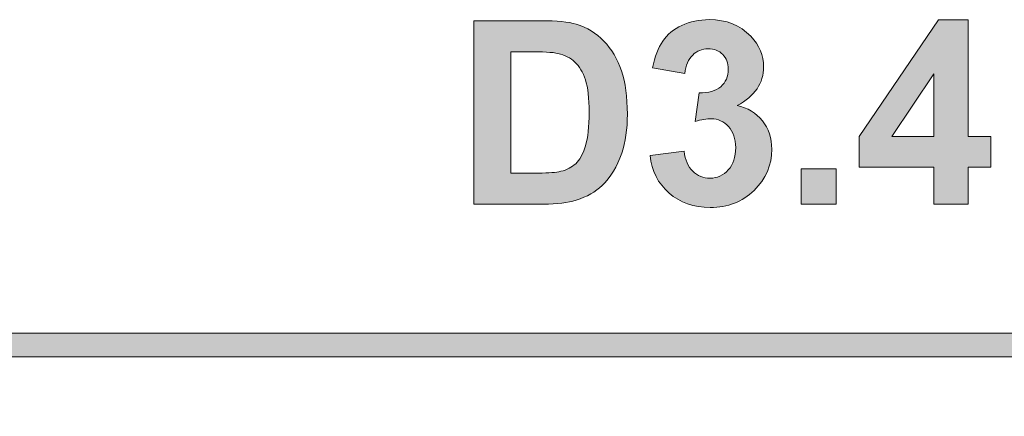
# Model space of a CAD drawing. Header units: millimetres. Extents: x 4 to 594, y -297 to -6.
# Tile 117 of 134: x 409 to 429, y -111 to -103. Entities that reach past the tile are written whole.
import ezdxf

# ---------------------------------------------------------------- set-up
doc = ezdxf.new("R2010")
doc.units = ezdxf.units.MM
doc.header["$MEASUREMENT"] = 0
doc.layers.add('Layer 1', color=7, linetype='Continuous', lineweight=0)

# ---------------------------------------------------------------- blocks, each defined once
blk = doc.blocks.new('Block_11')
at = {"layer": 'Layer 1', "true_color": 0x010101, "transparency": 33554687}
h = blk.add_hatch(color=18, dxfattribs=at)
edge = h.paths.add_edge_path()
edge.add_spline(control_points=[(419.101, -103.604), (419.101, -103.604), (419.101, -106.154), (419.101, -106.154), (419.101, -106.154), (419.679, -106.154), (419.679, -106.154), (419.895, -106.154), (420.051, -106.141), (420.147, -106.117), (420.274, -106.086), (420.378, -106.032), (420.46, -105.957), (420.544, -105.881), (420.611, -105.758), (420.663, -105.585), (420.716, -105.413), (420.742, -105.177), (420.742, -104.88), (420.742, -104.582), (420.716, -104.354), (420.663, -104.195), (420.611, -104.035), (420.537, -103.911), (420.443, -103.822), (420.349, -103.733), (420.23, -103.672), (420.085, -103.64), (419.977, -103.616), (419.764, -103.604), (419.449, -103.604), (419.449, -103.604), (419.101, -103.604), (419.101, -103.604)], knot_values=[0, 0, 0, 0, 1, 1, 1, 2, 2, 2, 3, 3, 3, 4, 4, 4, 5, 5, 5, 6, 6, 6, 7, 7, 7, 8, 8, 8, 9, 9, 9, 10, 10, 10, 11, 11, 11, 11], degree=3, periodic=0)
edge = h.paths.add_edge_path()
edge.add_spline(control_points=[(418.321, -102.953), (418.321, -102.953), (419.739, -102.953), (419.739, -102.953), (420.059, -102.953), (420.303, -102.977), (420.471, -103.026), (420.696, -103.093), (420.89, -103.211), (421.05, -103.381), (421.212, -103.551), (421.334, -103.759), (421.418, -104.005), (421.501, -104.251), (421.543, -104.555), (421.543, -104.916), (421.543, -105.233), (421.504, -105.506), (421.425, -105.735), (421.329, -106.016), (421.192, -106.243), (421.013, -106.416), (420.879, -106.548), (420.697, -106.65), (420.468, -106.723), (420.297, -106.778), (420.068, -106.805), (419.781, -106.805), (419.781, -106.805), (418.321, -106.805), (418.321, -106.805), (418.321, -106.805), (418.321, -102.953), (418.321, -102.953), (418.321, -102.953), (418.321, -102.953), (418.321, -102.953)], knot_values=[0, 0, 0, 0, 1, 1, 1, 2, 2, 2, 3, 3, 3, 4, 4, 4, 5, 5, 5, 6, 6, 6, 7, 7, 7, 8, 8, 8, 9, 9, 9, 10, 10, 10, 11, 11, 11, 12, 12, 12, 12], degree=3, periodic=0)
h = blk.add_hatch(color=18, dxfattribs=at)
edge = h.paths.add_edge_path()
edge.add_spline(control_points=[(422.018, -105.784), (422.018, -105.784), (422.733, -105.697), (422.733, -105.697), (422.756, -105.879), (422.817, -106.019), (422.916, -106.116), (423.016, -106.213), (423.136, -106.261), (423.277, -106.261), (423.428, -106.261), (423.556, -106.203), (423.66, -106.087), (423.763, -105.972), (423.815, -105.816), (423.815, -105.619), (423.815, -105.433), (423.765, -105.285), (423.666, -105.177), (423.566, -105.068), (423.445, -105.013), (423.302, -105.013), (423.208, -105.013), (423.096, -105.032), (422.965, -105.069), (422.965, -105.069), (423.046, -104.47), (423.046, -104.47), (423.245, -104.475), (423.397, -104.431), (423.502, -104.339), (423.607, -104.248), (423.659, -104.125), (423.659, -103.971), (423.659, -103.841), (423.62, -103.738), (423.543, -103.66), (423.466, -103.583), (423.364, -103.544), (423.236, -103.544), (423.109, -103.544), (423.001, -103.588), (422.913, -103.676), (422.823, -103.764), (422.769, -103.892), (422.75, -104.061), (422.75, -104.061), (422.072, -103.945), (422.072, -103.945), (422.119, -103.71), (422.19, -103.523), (422.286, -103.382), (422.381, -103.242), (422.515, -103.132), (422.685, -103.051), (422.855, -102.972), (423.047, -102.931), (423.259, -102.931), (423.621, -102.931), (423.912, -103.047), (424.13, -103.279), (424.311, -103.469), (424.401, -103.684), (424.401, -103.924), (424.401, -104.263), (424.217, -104.534), (423.846, -104.736), (424.067, -104.784), (424.243, -104.889), (424.375, -105.054), (424.507, -105.219), (424.573, -105.419), (424.573, -105.652), (424.573, -105.99), (424.45, -106.278), (424.203, -106.517), (423.956, -106.756), (423.65, -106.875), (423.282, -106.875), (422.934, -106.875), (422.645, -106.774), (422.417, -106.573), (422.187, -106.372), (422.055, -106.109), (422.018, -105.784)], knot_values=[0, 0, 0, 0, 1, 1, 1, 2, 2, 2, 3, 3, 3, 4, 4, 4, 5, 5, 5, 6, 6, 6, 7, 7, 7, 8, 8, 8, 9, 9, 9, 10, 10, 10, 11, 11, 11, 12, 12, 12, 13, 13, 13, 14, 14, 14, 15, 15, 15, 16, 16, 16, 17, 17, 17, 18, 18, 18, 19, 19, 19, 20, 20, 20, 21, 21, 21, 22, 22, 22, 23, 23, 23, 24, 24, 24, 25, 25, 25, 26, 26, 26, 27, 27, 27, 28, 28, 28, 28], degree=3, periodic=0)
h = blk.add_hatch(color=18, dxfattribs=at)
edge = h.paths.add_edge_path()
edge.add_spline(control_points=[(427.974, -105.385), (427.974, -105.385), (427.974, -104.069), (427.974, -104.069), (427.974, -104.069), (427.093, -105.385), (427.093, -105.385), (427.093, -105.385), (427.974, -105.385), (427.974, -105.385)], knot_values=[0, 0, 0, 0, 1, 1, 1, 2, 2, 2, 3, 3, 3, 3], degree=3, periodic=0)
edge = h.paths.add_edge_path()
edge.add_spline(control_points=[(427.974, -106.805), (427.974, -106.805), (427.974, -106.03), (427.974, -106.03), (427.974, -106.03), (426.403, -106.03), (426.403, -106.03), (426.403, -106.03), (426.403, -105.387), (426.403, -105.387), (426.403, -105.387), (428.069, -102.936), (428.069, -102.936), (428.069, -102.936), (428.689, -102.936), (428.689, -102.936), (428.689, -102.936), (428.689, -105.385), (428.689, -105.385), (428.689, -105.385), (429.168, -105.385), (429.168, -105.385), (429.168, -105.385), (429.168, -106.03), (429.168, -106.03), (429.168, -106.03), (428.689, -106.03), (428.689, -106.03), (428.689, -106.03), (428.689, -106.805), (428.689, -106.805), (428.689, -106.805), (427.974, -106.805), (427.974, -106.805), (427.974, -106.805), (427.974, -106.805), (427.974, -106.805)], knot_values=[0, 0, 0, 0, 1, 1, 1, 2, 2, 2, 3, 3, 3, 4, 4, 4, 5, 5, 5, 6, 6, 6, 7, 7, 7, 8, 8, 8, 9, 9, 9, 10, 10, 10, 11, 11, 11, 12, 12, 12, 12], degree=3, periodic=0)
blk.add_hatch(color=18, dxfattribs=at).paths.add_polyline_path([(425.188, -106.805), (425.188, -106.068), (425.925, -106.068), (425.925, -106.805)])
h = blk.add_hatch(color=18, dxfattribs=at)
edge = h.paths.add_edge_path()
edge.add_spline(control_points=[(361.021, -109.764), (361.021, -109.764), (364.521, -108.264), (364.521, -108.264), (364.521, -108.264), (364.475, -108.358), (364.475, -108.358), (364.475, -108.358), (364.433, -108.451), (364.433, -108.451), (364.433, -108.451), (364.393, -108.545), (364.393, -108.545), (364.393, -108.545), (364.357, -108.639), (364.357, -108.639), (364.357, -108.639), (364.323, -108.733), (364.323, -108.733), (364.323, -108.733), (364.292, -108.826), (364.292, -108.826), (364.292, -108.826), (364.264, -108.92), (364.264, -108.92), (364.264, -108.92), (364.24, -109.014), (364.24, -109.014), (364.24, -109.014), (364.218, -109.108), (364.218, -109.108), (364.218, -109.108), (364.198, -109.201), (364.198, -109.201), (364.198, -109.201), (364.182, -109.295), (364.182, -109.295), (364.182, -109.295), (364.169, -109.389), (364.169, -109.389), (364.169, -109.389), (364.159, -109.483), (364.159, -109.483), (364.159, -109.483), (364.152, -109.577), (364.152, -109.577), (364.152, -109.577), (364.147, -109.67), (364.147, -109.67), (364.147, -109.67), (364.146, -109.764), (364.146, -109.764), (364.146, -109.764), (364.147, -109.858), (364.147, -109.858), (364.147, -109.858), (364.152, -109.952), (364.152, -109.952), (364.152, -109.952), (364.159, -110.045), (364.159, -110.045), (364.159, -110.045), (364.169, -110.139), (364.169, -110.139), (364.169, -110.139), (364.182, -110.233), (364.182, -110.233), (364.182, -110.233), (364.198, -110.327), (364.198, -110.327), (364.198, -110.327), (364.218, -110.42), (364.218, -110.42), (364.218, -110.42), (364.24, -110.514), (364.24, -110.514), (364.24, -110.514), (364.264, -110.608), (364.264, -110.608), (364.264, -110.608), (364.292, -110.702), (364.292, -110.702), (364.292, -110.702), (364.323, -110.795), (364.323, -110.795), (364.323, -110.795), (364.357, -110.889), (364.357, -110.889), (364.357, -110.889), (364.393, -110.983), (364.393, -110.983), (364.393, -110.983), (364.433, -111.077), (364.433, -111.077), (364.433, -111.077), (364.475, -111.17), (364.475, -111.17), (364.475, -111.17), (364.521, -111.264), (364.521, -111.264), (364.521, -111.264), (364.521, -111.264), (364.521, -111.264), (364.521, -111.264), (361.021, -109.764), (361.021, -109.764)], knot_values=[0, 0, 0, 0, 1, 1, 1, 2, 2, 2, 3, 3, 3, 4, 4, 4, 5, 5, 5, 6, 6, 6, 7, 7, 7, 8, 8, 8, 9, 9, 9, 10, 10, 10, 11, 11, 11, 12, 12, 12, 13, 13, 13, 14, 14, 14, 15, 15, 15, 16, 16, 16, 17, 17, 17, 18, 18, 18, 19, 19, 19, 20, 20, 20, 21, 21, 21, 22, 22, 22, 23, 23, 23, 24, 24, 24, 25, 25, 25, 26, 26, 26, 27, 27, 27, 28, 28, 28, 29, 29, 29, 30, 30, 30, 31, 31, 31, 32, 32, 32, 33, 33, 33, 34, 34, 34, 35, 35, 35, 35], degree=3, periodic=0)
edge = h.paths.add_edge_path()
edge.add_spline(control_points=[(362.78, -109.514), (362.78, -109.514), (563.262, -109.514), (563.262, -109.514), (563.262, -109.514), (563.262, -110.014), (563.262, -110.014), (563.262, -110.014), (362.78, -110.014), (362.78, -110.014), (362.78, -110.014), (362.78, -109.514), (362.78, -109.514), (362.78, -109.514), (362.78, -109.514), (362.78, -109.514)], knot_values=[0, 0, 0, 0, 1, 1, 1, 2, 2, 2, 3, 3, 3, 4, 4, 4, 5, 5, 5, 5], degree=3, periodic=0)
edge = h.paths.add_edge_path()
edge.add_spline(control_points=[(565.021, -109.764), (565.021, -109.764), (561.521, -111.264), (561.521, -111.264), (561.521, -111.264), (561.521, -111.264), (561.521, -111.264), (561.521, -111.264), (561.566, -111.17), (561.566, -111.17), (561.566, -111.17), (561.609, -111.077), (561.609, -111.077), (561.609, -111.077), (561.648, -110.983), (561.648, -110.983), (561.648, -110.983), (561.685, -110.889), (561.685, -110.889), (561.685, -110.889), (561.719, -110.795), (561.719, -110.795), (561.719, -110.795), (561.749, -110.702), (561.749, -110.702), (561.749, -110.702), (561.777, -110.608), (561.777, -110.608), (561.777, -110.608), (561.802, -110.514), (561.802, -110.514), (561.802, -110.514), (561.824, -110.42), (561.824, -110.42), (561.824, -110.42), (561.843, -110.327), (561.843, -110.327), (561.843, -110.327), (561.859, -110.233), (561.859, -110.233), (561.859, -110.233), (561.872, -110.139), (561.872, -110.139), (561.872, -110.139), (561.883, -110.045), (561.883, -110.045), (561.883, -110.045), (561.89, -109.952), (561.89, -109.952), (561.89, -109.952), (561.894, -109.858), (561.894, -109.858), (561.894, -109.858), (561.896, -109.764), (561.896, -109.764), (561.896, -109.764), (561.894, -109.67), (561.894, -109.67), (561.894, -109.67), (561.89, -109.577), (561.89, -109.577), (561.89, -109.577), (561.883, -109.483), (561.883, -109.483), (561.883, -109.483), (561.872, -109.389), (561.872, -109.389), (561.872, -109.389), (561.859, -109.295), (561.859, -109.295), (561.859, -109.295), (561.843, -109.201), (561.843, -109.201), (561.843, -109.201), (561.824, -109.108), (561.824, -109.108), (561.824, -109.108), (561.802, -109.014), (561.802, -109.014), (561.802, -109.014), (561.777, -108.92), (561.777, -108.92), (561.777, -108.92), (561.749, -108.826), (561.749, -108.826), (561.749, -108.826), (561.719, -108.733), (561.719, -108.733), (561.719, -108.733), (561.685, -108.639), (561.685, -108.639), (561.685, -108.639), (561.648, -108.545), (561.648, -108.545), (561.648, -108.545), (561.609, -108.451), (561.609, -108.451), (561.609, -108.451), (561.566, -108.358), (561.566, -108.358), (561.566, -108.358), (561.521, -108.264), (561.521, -108.264), (561.521, -108.264), (565.021, -109.764), (565.021, -109.764), (565.021, -109.764), (565.021, -109.764), (565.021, -109.764)], knot_values=[0, 0, 0, 0, 1, 1, 1, 2, 2, 2, 3, 3, 3, 4, 4, 4, 5, 5, 5, 6, 6, 6, 7, 7, 7, 8, 8, 8, 9, 9, 9, 10, 10, 10, 11, 11, 11, 12, 12, 12, 13, 13, 13, 14, 14, 14, 15, 15, 15, 16, 16, 16, 17, 17, 17, 18, 18, 18, 19, 19, 19, 20, 20, 20, 21, 21, 21, 22, 22, 22, 23, 23, 23, 24, 24, 24, 25, 25, 25, 26, 26, 26, 27, 27, 27, 28, 28, 28, 29, 29, 29, 30, 30, 30, 31, 31, 31, 32, 32, 32, 33, 33, 33, 34, 34, 34, 35, 35, 35, 36, 36, 36, 36], degree=3, periodic=0)
at = {"layer": 'Layer 1'}
blk.add_lwpolyline([(425.188, -106.805), (425.188, -106.068), (425.925, -106.068), (425.925, -106.805)], close=True, dxfattribs=at)
for points, knots in [([(418.321, -102.953), (418.321, -102.953), (419.739, -102.953), (419.739, -102.953), (420.059, -102.953), (420.303, -102.977), (420.471, -103.026), (420.696, -103.093), (420.89, -103.211), (421.05, -103.381), (421.212, -103.551), (421.334, -103.759), (421.418, -104.005), (421.501, -104.251), (421.543, -104.555), (421.543, -104.916), (421.543, -105.233), (421.504, -105.506), (421.425, -105.735), (421.329, -106.016), (421.192, -106.243), (421.013, -106.416), (420.879, -106.548), (420.697, -106.65), (420.468, -106.723), (420.297, -106.778), (420.068, -106.805), (419.781, -106.805), (419.781, -106.805), (418.321, -106.805), (418.321, -106.805), (418.321, -106.805), (418.321, -102.953), (418.321, -102.953), (418.321, -102.953), (418.321, -102.953), (418.321, -102.953)], [0, 0, 0, 0, 1, 1, 1, 2, 2, 2, 3, 3, 3, 4, 4, 4, 5, 5, 5, 6, 6, 6, 7, 7, 7, 8, 8, 8, 9, 9, 9, 10, 10, 10, 11, 11, 11, 12, 12, 12, 12]), ([(422.018, -105.784), (422.018, -105.784), (422.733, -105.697), (422.733, -105.697), (422.756, -105.879), (422.817, -106.019), (422.916, -106.116), (423.016, -106.213), (423.136, -106.261), (423.277, -106.261), (423.428, -106.261), (423.556, -106.203), (423.66, -106.087), (423.763, -105.972), (423.815, -105.816), (423.815, -105.619), (423.815, -105.433), (423.765, -105.285), (423.666, -105.177), (423.566, -105.068), (423.445, -105.013), (423.302, -105.013), (423.208, -105.013), (423.096, -105.032), (422.965, -105.069), (422.965, -105.069), (423.046, -104.47), (423.046, -104.47), (423.245, -104.475), (423.397, -104.431), (423.502, -104.339), (423.607, -104.248), (423.659, -104.125), (423.659, -103.971), (423.659, -103.841), (423.62, -103.738), (423.543, -103.66), (423.466, -103.583), (423.364, -103.544), (423.236, -103.544), (423.109, -103.544), (423.001, -103.588), (422.913, -103.676), (422.823, -103.764), (422.769, -103.892), (422.75, -104.061), (422.75, -104.061), (422.072, -103.945), (422.072, -103.945), (422.119, -103.71), (422.19, -103.523), (422.286, -103.382), (422.381, -103.242), (422.515, -103.132), (422.685, -103.051), (422.855, -102.972), (423.047, -102.931), (423.259, -102.931), (423.621, -102.931), (423.912, -103.047), (424.13, -103.279), (424.311, -103.469), (424.401, -103.684), (424.401, -103.924), (424.401, -104.263), (424.217, -104.534), (423.846, -104.736), (424.067, -104.784), (424.243, -104.889), (424.375, -105.054), (424.507, -105.219), (424.573, -105.419), (424.573, -105.652), (424.573, -105.99), (424.45, -106.278), (424.203, -106.517), (423.956, -106.756), (423.65, -106.875), (423.282, -106.875), (422.934, -106.875), (422.645, -106.774), (422.417, -106.573), (422.187, -106.372), (422.055, -106.109), (422.018, -105.784)], [0, 0, 0, 0, 1, 1, 1, 2, 2, 2, 3, 3, 3, 4, 4, 4, 5, 5, 5, 6, 6, 6, 7, 7, 7, 8, 8, 8, 9, 9, 9, 10, 10, 10, 11, 11, 11, 12, 12, 12, 13, 13, 13, 14, 14, 14, 15, 15, 15, 16, 16, 16, 17, 17, 17, 18, 18, 18, 19, 19, 19, 20, 20, 20, 21, 21, 21, 22, 22, 22, 23, 23, 23, 24, 24, 24, 25, 25, 25, 26, 26, 26, 27, 27, 27, 28, 28, 28, 28]), ([(427.974, -106.805), (427.974, -106.805), (427.974, -106.03), (427.974, -106.03), (427.974, -106.03), (426.403, -106.03), (426.403, -106.03), (426.403, -106.03), (426.403, -105.387), (426.403, -105.387), (426.403, -105.387), (428.069, -102.936), (428.069, -102.936), (428.069, -102.936), (428.689, -102.936), (428.689, -102.936), (428.689, -102.936), (428.689, -105.385), (428.689, -105.385), (428.689, -105.385), (429.168, -105.385), (429.168, -105.385), (429.168, -105.385), (429.168, -106.03), (429.168, -106.03), (429.168, -106.03), (428.689, -106.03), (428.689, -106.03), (428.689, -106.03), (428.689, -106.805), (428.689, -106.805), (428.689, -106.805), (427.974, -106.805), (427.974, -106.805), (427.974, -106.805), (427.974, -106.805), (427.974, -106.805)], [0, 0, 0, 0, 1, 1, 1, 2, 2, 2, 3, 3, 3, 4, 4, 4, 5, 5, 5, 6, 6, 6, 7, 7, 7, 8, 8, 8, 9, 9, 9, 10, 10, 10, 11, 11, 11, 12, 12, 12, 12]), ([(419.101, -103.604), (419.101, -103.604), (419.101, -106.154), (419.101, -106.154), (419.101, -106.154), (419.679, -106.154), (419.679, -106.154), (419.895, -106.154), (420.051, -106.141), (420.147, -106.117), (420.274, -106.086), (420.378, -106.032), (420.46, -105.957), (420.544, -105.881), (420.611, -105.758), (420.663, -105.585), (420.716, -105.413), (420.742, -105.177), (420.742, -104.88), (420.742, -104.582), (420.716, -104.354), (420.663, -104.195), (420.611, -104.035), (420.537, -103.911), (420.443, -103.822), (420.349, -103.733), (420.23, -103.672), (420.085, -103.64), (419.977, -103.616), (419.764, -103.604), (419.449, -103.604), (419.449, -103.604), (419.101, -103.604), (419.101, -103.604)], [0, 0, 0, 0, 1, 1, 1, 2, 2, 2, 3, 3, 3, 4, 4, 4, 5, 5, 5, 6, 6, 6, 7, 7, 7, 8, 8, 8, 9, 9, 9, 10, 10, 10, 11, 11, 11, 11]), ([(427.974, -105.385), (427.974, -105.385), (427.974, -104.069), (427.974, -104.069), (427.974, -104.069), (427.093, -105.385), (427.093, -105.385), (427.093, -105.385), (427.974, -105.385), (427.974, -105.385)], [0, 0, 0, 0, 1, 1, 1, 2, 2, 2, 3, 3, 3, 3]), ([(362.78, -109.514), (362.78, -109.514), (563.262, -109.514), (563.262, -109.514), (563.262, -109.514), (563.262, -110.014), (563.262, -110.014), (563.262, -110.014), (362.78, -110.014), (362.78, -110.014), (362.78, -110.014), (362.78, -109.514), (362.78, -109.514), (362.78, -109.514), (362.78, -109.514), (362.78, -109.514)], [0, 0, 0, 0, 1, 1, 1, 2, 2, 2, 3, 3, 3, 4, 4, 4, 5, 5, 5, 5])]:
    blk.add_open_spline(points, degree=3, knots=knots, dxfattribs=at)
blk = doc.blocks.new('Block_0')
at = {"layer": 'Layer 1'}
blk.add_blockref('Block_11', (0, 0), dxfattribs=at)

msp = doc.modelspace()

# ---------------------------------------------------------------- block references
at = {"layer": 'Layer 1'}
msp.add_blockref('Block_0', (0, 0), dxfattribs=at)

doc.saveas('drawing.dxf')
